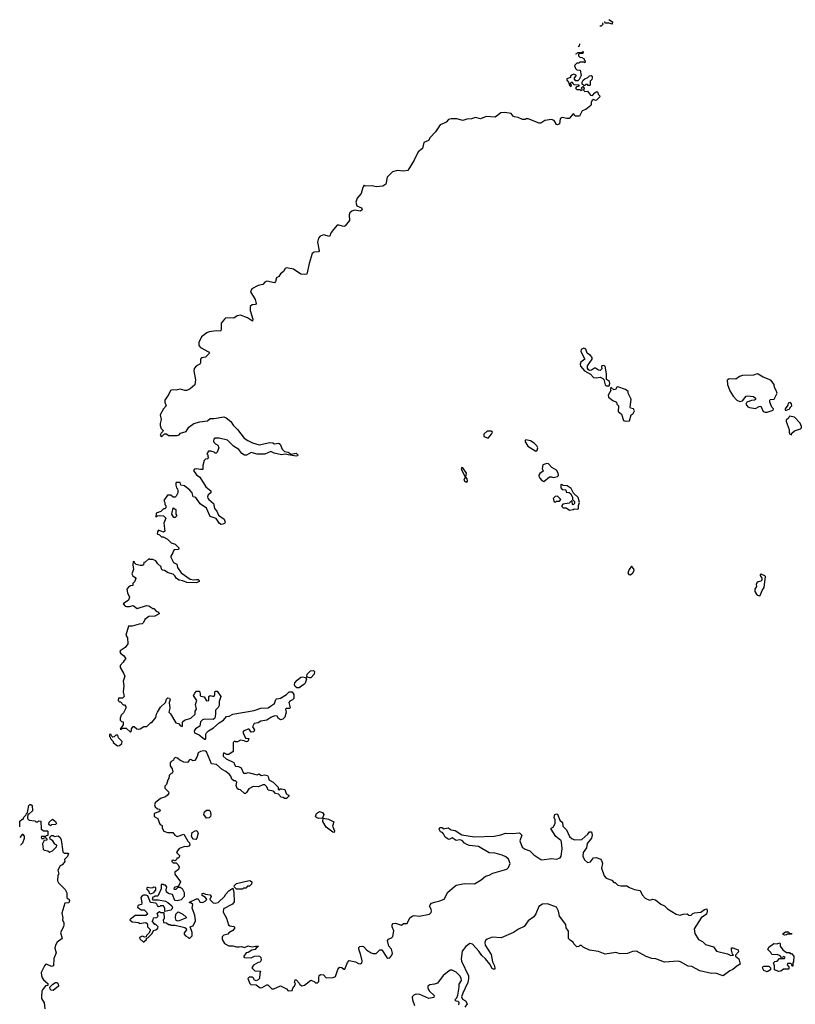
# Model space of a CAD drawing. Extents: x 2601477 to 2753313, y 449408 to 581029.
# Tile 91 of 203: x 2607750 to 2615705, y 527890 to 537986. Entities that reach past the tile are written whole.
import ezdxf

# ---------------------------------------------------------------- set-up
doc = ezdxf.new("R2010")
doc.units = 0

msp = doc.modelspace()

# ---------------------------------------------------------------- linework, layer by layer
at = {"layer": '0CON05XD'}
for points in [[(2613729, 537954), (2613730, 537935), (2613715, 537920), (2613700, 537920)], [(2613793, 537986), (2613830, 537965), (2613825, 537940), (2613795, 537950), (2613755, 537950), (2613750, 537966), (2613753, 537968)], [(2613491, 537739), (2613487, 537713), (2613477, 537707)], [(2613449, 537637), (2613465, 537640), (2613475, 537650), (2613515, 537650), (2613525, 537660), (2613530, 537655), (2613525, 537640), (2613492, 537638), (2613482, 537628), (2613480, 537615), (2613495, 537600), (2613517, 537597), (2613540, 537585), (2613540, 537575), (2613550, 537565), (2613548, 537542), (2613535, 537550), (2613495, 537550), (2613485, 537540), (2613465, 537540), (2613440, 537515), (2613450, 537485), (2613465, 537470), (2613498, 537468), (2613508, 537415), (2613488, 537372), (2613475, 537360), (2613455, 537360), (2613440, 537375), (2613442, 537388), (2613460, 537415), (2613435, 537428), (2613415, 537420), (2613400, 537405), (2613398, 537392), (2613362, 537378), (2613360, 537365), (2613380, 537345), (2613390, 537315), (2613405, 537300), (2613410, 537315), (2613402, 537322), (2613400, 537335), (2613415, 537350), (2613422, 537332), (2613435, 537320), (2613488, 537318), (2613478, 537302), (2613462, 537298), (2613450, 537285), (2613465, 537270), (2613495, 537270), (2613505, 537260), (2613518, 537262), (2613520, 537275), (2613510, 537285), (2613525, 537300), (2613540, 537285), (2613532, 537262), (2613545, 537250), (2613575, 537252), (2613605, 537212), (2613625, 537210), (2613650, 537235), (2613668, 537248), (2613678, 537238), (2613682, 537222), (2613698, 537208), (2613700, 537195), (2613665, 537160), (2613655, 537157), (2613635, 537167), (2613620, 537160), (2613610, 537135), (2613612, 537115), (2613608, 537105), (2613557, 537065), (2613520, 537050), (2613490, 536995), (2613450, 536995), (2613440, 537005), (2613438, 537018), (2613425, 537022), (2613385, 536973), (2613362, 536972), (2613315, 536982), (2613295, 536970), (2613285, 536918), (2613265, 536908), (2613255, 536912), (2613231, 536951), (2613205, 536962), (2613135, 536952), (2613095, 536923), (2613077, 536923), (2612965, 536968), (2612945, 536970), (2612935, 536962), (2612907, 536963), (2612862, 536982), (2612825, 536988), (2612812, 536995), (2612792, 537025), (2612725, 537034), (2612685, 537029), (2612625, 536986), (2612535, 536992), (2612475, 536968), (2612425, 536984), (2612385, 536968), (2612336, 536964), (2612295, 536952), (2612235, 536970), (2612175, 536970), (2612149, 536961), (2612125, 536934), (2612103, 536923), (2612062, 536908), (2612016, 536835), (2611961, 536779), (2611942, 536748), (2611894, 536725), (2611882, 536665), (2611838, 536632), (2611796, 536544), (2611730, 536440), (2611685, 536434), (2611625, 536441), (2611575, 536424), (2611519, 536371), (2611505, 536300), (2611475, 536278), (2611405, 536271), (2611365, 536283), (2611295, 536280), (2611282, 536288), (2611268, 536265), (2611254, 536205), (2611211, 536155), (2611196, 536115), (2611208, 536078), (2611257, 536055), (2611263, 536035), (2611245, 536022), (2611185, 536031), (2611155, 536022), (2611136, 536005), (2611128, 535985), (2611132, 535928), (2611088, 535872), (2611074, 535866), (2611025, 535879), (2611005, 535878), (2610970, 535835), (2610943, 535805), (2610926, 535764), (2610865, 535780), (2610833, 535767), (2610814, 535746), (2610803, 535705), (2610822, 535615), (2610815, 535604), (2610769, 535601), (2610751, 535589), (2610718, 535485), (2610694, 535376), (2610668, 535372), (2610635, 535377), (2610557, 535427), (2610485, 535441), (2610474, 535435), (2610457, 535403), (2610425, 535381), (2610407, 535353), (2610385, 535340), (2610375, 535302), (2610365, 535289), (2610284, 535306), (2610266, 535295), (2610245, 535269), (2610195, 535260), (2610131, 535225), (2610116, 535195), (2610164, 535115), (2610176, 535075), (2610170, 535065), (2610135, 535061), (2610114, 535045), (2610114, 535005), (2610140, 534915), (2610137, 534893), (2610088, 534928), (2610015, 534956), (2609980, 534950), (2609945, 534924), (2609865, 534927), (2609849, 534915), (2609817, 534873), (2609816, 534804), (2609808, 534792), (2609766, 534794), (2609695, 534785), (2609669, 534775), (2609614, 534735), (2609586, 534675), (2609589, 534645), (2609604, 534625), (2609685, 534581), (2609697, 534565), (2609655, 534524), (2609615, 534518), (2609604, 534505), (2609604, 534466), (2609597, 534455), (2609565, 534436), (2609540, 534410), (2609536, 534385), (2609552, 534292), (2609547, 534243), (2609499, 534201), (2609465, 534184), (2609445, 534183), (2609395, 534196), (2609356, 534186), (2609315, 534190), (2609298, 534185), (2609280, 534145), (2609238, 534085), (2609238, 534065), (2609252, 534025), (2609224, 533996), (2609192, 533935), (2609202, 533885), (2609190, 533845), (2609190, 533825), (2609200, 533795), (2609220, 533775), (2609218, 533762), (2609200, 533745), (2609192, 533725), (2609205, 533710), (2609235, 533740), (2609255, 533740), (2609275, 533722), (2609365, 533722), (2609385, 533730), (2609400, 533745), (2609457, 533763), (2609485, 533807), (2609536, 533844), (2609597, 533863), (2609675, 533874), (2609705, 533897), (2609745, 533896), (2609845, 533914), (2609868, 533905), (2609915, 533867), (2609938, 533828), (2609983, 533783), (2610054, 533694), (2610091, 533671), (2610137, 533647), (2610205, 533626), (2610315, 533650), (2610347, 533647), (2610365, 533638), (2610405, 533642), (2610423, 533633), (2610442, 533582), (2610465, 533558), (2610505, 533552), (2610535, 533530), (2610585, 533540), (2610602, 533525), (2610600, 533515), (2610585, 533510), (2610505, 533523), (2610475, 533532), (2610435, 533524), (2610361, 533541), (2610325, 533558), (2610265, 533532), (2610185, 533532), (2610125, 533548), (2610075, 533522), (2610055, 533522), (2610027, 533537), (2609998, 533578), (2609943, 533613), (2609882, 533675), (2609795, 533696), (2609754, 533696), (2609740, 533685), (2609738, 533665), (2609742, 533655), (2609757, 533637), (2609783, 533623), (2609793, 533595), (2609775, 533550), (2609765, 533540), (2609755, 533540), (2609745, 533550), (2609712, 533562), (2609685, 533560), (2609670, 533535), (2609680, 533525), (2609680, 533505), (2609687, 533493), (2609677, 533483), (2609655, 533478), (2609643, 533465), (2609628, 533415), (2609630, 533375), (2609605, 533372), (2609565, 533382), (2609543, 533377), (2609533, 533365), (2609565, 533318), (2609598, 533295), (2609658, 533195), (2609710, 533155), (2609710, 533135), (2609683, 533115), (2609677, 533095), (2609681, 533081), (2609690, 533065), (2609737, 533025), (2609747, 532975), (2609772, 532945), (2609790, 532905), (2609848, 532865), (2609857, 532833), (2609849, 532821), (2609833, 532813)], [(2613595, 537310), (2613582, 537312), (2613575, 537320), (2613555, 537320), (2613548, 537312), (2613535, 537310), (2613520, 537325), (2613520, 537345), (2613530, 537365), (2613545, 537378), (2613577, 537393), (2613595, 537410), (2613612, 537412), (2613620, 537405), (2613620, 537385), (2613617, 537373), (2613600, 537355), (2613600, 537315), (2613595, 537310)], [(2613795, 534232), (2613802, 534255), (2613800, 534275), (2613768, 534298), (2613770, 534355), (2613755, 534432), (2613735, 534441), (2613722, 534435), (2613718, 534425), (2613720, 534405), (2613705, 534390), (2613685, 534391), (2613655, 534412), (2613645, 534413), (2613615, 534392), (2613595, 534389), (2613584, 534394), (2613572, 534412), (2613574, 534436), (2613621, 534505), (2613622, 534522), (2613603, 534543), (2613570, 534565), (2613557, 534607), (2613535, 534618), (2613509, 534605), (2613504, 534585), (2613548, 534505), (2613506, 534474), (2613499, 534455), (2613503, 534433), (2613544, 534385), (2613605, 534352), (2613635, 534316), (2613665, 534312), (2613705, 534319), (2613730, 534305), (2613742, 534295), (2613755, 534242), (2613765, 534232), (2613795, 534232)], [(2615395, 533960), (2615415, 533963), (2615478, 533982), (2615480, 533995), (2615463, 534013), (2615442, 534065), (2615442, 534085), (2615448, 534092), (2615488, 534095), (2615520, 534155), (2615510, 534185), (2615490, 534215), (2615488, 534245), (2615455, 534288), (2615375, 534319), (2615325, 534352), (2615315, 534353), (2615275, 534342), (2615165, 534336), (2615132, 534328), (2615095, 534300), (2615025, 534302), (2615005, 534290), (2615010, 534245), (2615035, 534180), (2615068, 534125), (2615104, 534084), (2615135, 534071), (2615162, 534078), (2615202, 534125), (2615215, 534130), (2615275, 534123), (2615296, 534106), (2615297, 534093), (2615287, 534083), (2615255, 534080), (2615207, 534063), (2615198, 534045), (2615217, 534017), (2615235, 534008), (2615295, 533998), (2615335, 534020), (2615352, 534022), (2615377, 533967), (2615395, 533960)], [(2613965, 533870), (2614005, 533873), (2614020, 533935), (2614043, 533947), (2614054, 533975), (2614044, 533994), (2614014, 534004), (2614010, 534010), (2614022, 534095), (2613992, 534155), (2613990, 534175), (2613964, 534194), (2613885, 534220), (2613875, 534218), (2613860, 534195), (2613845, 534191), (2613812, 534218), (2613808, 534195), (2613812, 534185), (2613784, 534135), (2613789, 534115), (2613832, 534082), (2613870, 534065), (2613873, 534043), (2613890, 534025), (2613888, 533968), (2613921, 533941), (2613942, 533875), (2613965, 533870)], [(2615602, 533982), (2615615, 533982), (2615650, 533995), (2615650, 534005), (2615670, 534025), (2615667, 534047), (2615655, 534060), (2615630, 534055), (2615628, 534032), (2615600, 533995), (2615602, 533982)], [(2615665, 533730), (2615670, 533745), (2615695, 533770), (2615758, 533792), (2615768, 533802), (2615770, 533815), (2615755, 533850), (2615695, 533910), (2615645, 533920), (2615635, 533900), (2615612, 533878), (2615610, 533865), (2615642, 533785), (2615642, 533755), (2615650, 533735), (2615665, 533730)], [(2612555, 533694), (2612590, 533735), (2612598, 533755), (2612587, 533767), (2612544, 533766), (2612511, 533735), (2612511, 533711), (2612555, 533694)], [(2613045, 533562), (2613057, 533573), (2613063, 533595), (2613054, 533615), (2613025, 533644), (2612988, 533668), (2612942, 533678), (2612932, 533665), (2612962, 533612), (2613045, 533562)], [(2612335, 533243), (2612342, 533255), (2612338, 533278), (2612326, 533295), (2612331, 533335), (2612295, 533390), (2612285, 533394), (2612279, 533385), (2612281, 533375), (2612320, 533295), (2612307, 533265), (2612315, 533251), (2612335, 533243)], [(2613125, 533252), (2613185, 533297), (2613205, 533300), (2613225, 533292), (2613267, 533303), (2613277, 533313), (2613274, 533335), (2613255, 533367), (2613209, 533395), (2613175, 533431), (2613155, 533434), (2613115, 533420), (2613109, 533385), (2613120, 533355), (2613085, 533332), (2613074, 533316), (2613073, 533305), (2613086, 533285), (2613105, 533262), (2613125, 533252)], [(2609833, 532813), (2609815, 532811), (2609799, 532819), (2609765, 532872), (2609705, 532892), (2609666, 532976), (2609602, 533022), (2609555, 533088), (2609530, 533095), (2609520, 533135), (2609495, 533162), (2609440, 533205), (2609402, 533212), (2609395, 533240), (2609355, 533240), (2609352, 533235), (2609353, 533213), (2609360, 533185), (2609370, 533175), (2609372, 533155), (2609372, 533135), (2609355, 533100), (2609345, 533090), (2609325, 533090), (2609302, 533112), (2609265, 533110), (2609230, 533055), (2609240, 533035), (2609240, 533015), (2609250, 533005), (2609248, 532982), (2609238, 532972), (2609225, 532970), (2609198, 532942), (2609150, 532925), (2609150, 532905), (2609142, 532892), (2609155, 532890), (2609165, 532900), (2609185, 532902), (2609225, 532900), (2609250, 532875), (2609230, 532825), (2609238, 532742), (2609225, 532730), (2609175, 532750), (2609162, 532735), (2609160, 532715), (2609183, 532703), (2609203, 532683), (2609222, 532682), (2609265, 532658), (2609305, 532623), (2609345, 532608), (2609387, 532567), (2609377, 532553), (2609335, 532550), (2609323, 532537), (2609322, 532518), (2609300, 532485), (2609300, 532475), (2609329, 532419), (2609363, 532403), (2609369, 532369), (2609405, 532313), (2609500, 532250), (2609535, 532241), (2609565, 532246), (2609580, 532245), (2609592, 532235), (2609592, 532225), (2609565, 532212), (2609465, 532214), (2609425, 532232), (2609385, 532240), (2609357, 532257), (2609342, 532285), (2609325, 532302), (2609273, 532313), (2609235, 532338), (2609215, 532340), (2609203, 532353), (2609202, 532375), (2609167, 532407), (2609145, 532438), (2609115, 532452), (2609085, 532450), (2609073, 532457), (2609038, 532422), (2609025, 532420), (2609020, 532395), (2609005, 532388), (2608985, 532388), (2608945, 532400), (2608932, 532412), (2608928, 532428), (2608915, 532430), (2608910, 532395), (2608917, 532347), (2608900, 532305), (2608912, 532282), (2608936, 532266), (2608940, 532255), (2608927, 532223), (2608910, 532205), (2608910, 532185), (2608885, 532180), (2608865, 532168), (2608848, 532145), (2608855, 532110), (2608878, 532065), (2608867, 532033), (2608810, 531995), (2608832, 531972), (2608845, 531968), (2608875, 531968), (2608915, 531980), (2608955, 531950), (2609051, 531979), (2609076, 531976), (2609115, 531950), (2609125, 531950), (2609151, 531921), (2609175, 531910), (2609180, 531895), (2609135, 531870), (2609074, 531866), (2609034, 531836), (2609020, 531805), (2609005, 531790), (2608975, 531789), (2608905, 531767), (2608865, 531768), (2608838, 531675), (2608857, 531647), (2608860, 531585), (2608833, 531547), (2608780, 531515), (2608778, 531505), (2608787, 531487), (2608816, 531466), (2608840, 531435), (2608820, 531415), (2608813, 531397), (2608780, 531365), (2608780, 531345), (2608816, 531286), (2608827, 531255), (2608812, 531205), (2608819, 531155), (2608813, 531095), (2608820, 531045), (2608805, 531030), (2608762, 531028), (2608760, 531005), (2608775, 530990), (2608785, 530990), (2608812, 530962), (2608825, 530960), (2608838, 530945), (2608838, 530925), (2608815, 530880), (2608792, 530855), (2608780, 530825), (2608780, 530805), (2608795, 530790), (2608810, 530785), (2608810, 530755), (2608782, 530712), (2608795, 530710), (2608805, 530720), (2608842, 530722), (2608885, 530680), (2608897, 530693), (2608898, 530715), (2608915, 530740), (2608925, 530740), (2608950, 530715), (2608965, 530710), (2608987, 530713), (2609025, 530740), (2609055, 530740), (2609095, 530780), (2609105, 530780), (2609148, 530832), (2609152, 530865), (2609162, 530885), (2609195, 530938), (2609244, 530986), (2609255, 531020), (2609268, 531032), (2609288, 531028), (2609292, 531015), (2609284, 530986), (2609290, 530925), (2609280, 530885), (2609297, 530867), (2609350, 530775), (2609378, 530768), (2609400, 530745), (2609415, 530740), (2609420, 530745), (2609420, 530785), (2609440, 530805), (2609507, 530823), (2609550, 530865), (2609550, 530895), (2609562, 530915), (2609552, 530965), (2609568, 531005), (2609533, 531055), (2609545, 531080), (2609565, 531100), (2609595, 531100), (2609602, 531075), (2609600, 531055), (2609608, 531048), (2609643, 531043), (2609665, 531000), (2609690, 531005), (2609690, 531045), (2609702, 531058), (2609728, 531048), (2609745, 531050), (2609752, 531065), (2609750, 531095), (2609755, 531100), (2609775, 531100), (2609812, 531045), (2609797, 530995), (2609797, 530953), (2609786, 530934), (2609758, 530905), (2609760, 530865), (2609750, 530825), (2609735, 530810), (2609645, 530812), (2609625, 530806), (2609604, 530785), (2609598, 530742), (2609554, 530716), (2609538, 530695), (2609544, 530674), (2609592, 530652), (2609645, 530609), (2609655, 530608), (2609659, 530615), (2609659, 530661), (2609667, 530675), (2609687, 530695), (2609737, 530725), (2609795, 530777), (2609842, 530805), (2609870, 530840), (2609900, 530845), (2609936, 530864), (2610155, 530902), (2610225, 530926), (2610299, 530931), (2610322, 530948), (2610364, 530976), (2610377, 531015), (2610385, 531023), (2610425, 531030), (2610485, 531068), (2610515, 531094), (2610545, 531094), (2610561, 531065), (2610561, 531025), (2610549, 531011), (2610521, 530999), (2610511, 530985), (2610525, 530930), (2610518, 530922), (2610485, 530922), (2610478, 530915), (2610482, 530885), (2610470, 530835), (2610450, 530815), (2610425, 530808), (2610405, 530820), (2610390, 530845), (2610365, 530847), (2610325, 530830), (2610286, 530804), (2610225, 530792), (2610195, 530777), (2610155, 530768), (2610138, 530735), (2610158, 530705), (2610150, 530685), (2610125, 530682), (2610105, 530710), (2610095, 530710), (2610050, 530695), (2610038, 530682), (2610065, 530620), (2610100, 530615), (2610090, 530585), (2610075, 530580), (2610052, 530592), (2610015, 530598), (2609985, 530580), (2609965, 530580), (2609952, 530588), (2609940, 530575), (2609938, 530482), (2609895, 530452), (2609873, 530453), (2609845, 530470), (2609838, 530452), (2609838, 530435), (2609867, 530407), (2609948, 530368), (2609950, 530355), (2609965, 530332), (2609995, 530328), (2610023, 530313), (2610045, 530260), (2610075, 530260), (2610095, 530268), (2610185, 530243), (2610205, 530252), (2610227, 530237), (2610265, 530243), (2610292, 530235), (2610303, 530215), (2610305, 530190), (2610349, 530169), (2610400, 530115), (2610402, 530092), (2610415, 530090), (2610422, 530098), (2610435, 530100), (2610471, 530091), (2610483, 530053), (2610495, 530040), (2610510, 530035), (2610510, 530025), (2610485, 530000), (2610465, 530000), (2610452, 530012), (2610433, 530013), (2610403, 530043), (2610375, 530053), (2610354, 530074), (2610300, 530085), (2610285, 530120), (2610265, 530140), (2610245, 530140), (2610201, 530119), (2610145, 530122), (2610101, 530099), (2610078, 530062), (2610065, 530050), (2610055, 530050), (2610015, 530090), (2609995, 530092), (2609982, 530102), (2609970, 530135), (2609977, 530167), (2609965, 530180), (2609945, 530180), (2609925, 530200), (2609915, 530230), (2609903, 530245), (2609865, 530277), (2609828, 530298), (2609768, 530348), (2609717, 530357), (2609665, 530478), (2609655, 530487), (2609635, 530490), (2609605, 530483), (2609582, 530468), (2609569, 530431), (2609545, 530391), (2609527, 530387), (2609505, 530400), (2609493, 530397), (2609472, 530368), (2609435, 530372), (2609393, 530393), (2609370, 530415), (2609345, 530420), (2609332, 530408), (2609328, 530392), (2609305, 530380), (2609292, 530365), (2609292, 530335), (2609313, 530303), (2609322, 530275), (2609315, 530260), (2609304, 530256), (2609284, 530236), (2609280, 530205), (2609268, 530192), (2609257, 530143), (2609240, 530125), (2609240, 530105), (2609278, 530068), (2609280, 530055), (2609266, 530034), (2609245, 530018), (2609195, 530000), (2609140, 529955), (2609132, 529935), (2609140, 529915), (2609163, 529893), (2609185, 529890), (2609190, 529875), (2609177, 529863), (2609130, 529845), (2609130, 529815), (2609168, 529795), (2609183, 529743), (2609192, 529732), (2609210, 529725), (2609210, 529695), (2609230, 529665), (2609265, 529650), (2609322, 529652), (2609343, 529623), (2609365, 529610), (2609435, 529633), (2609473, 529563), (2609492, 529545), (2609496, 529525), (2609485, 529510), (2609466, 529504), (2609445, 529508), (2609385, 529488), (2609367, 529465), (2609360, 529445), (2609390, 529415), (2609385, 529400), (2609375, 529390), (2609362, 529388), (2609360, 529375), (2609345, 529360), (2609325, 529368), (2609310, 529365), (2609310, 529355), (2609325, 529340), (2609355, 529340), (2609375, 529320), (2609386, 529296), (2609379, 529271), (2609340, 529245), (2609340, 529225), (2609398, 529145), (2609378, 529102), (2609335, 529088), (2609330, 529075), (2609335, 529070), (2609355, 529072), (2609375, 529090), (2609395, 529090), (2609415, 529078), (2609436, 529036), (2609436, 528994), (2609405, 528960), (2609365, 528952), (2609340, 528955), (2609316, 529016), (2609283, 529023), (2609255, 529040), (2609252, 529065), (2609260, 529095), (2609245, 529110), (2609233, 529113)], [(2613388, 532958), (2613425, 532962), (2613438, 532972), (2613475, 532968), (2613482, 532975), (2613480, 533005), (2613490, 533035), (2613478, 533085), (2613430, 533130), (2613405, 533180), (2613365, 533207), (2613325, 533210), (2613318, 533218), (2613305, 533220), (2613300, 533215), (2613300, 533185), (2613315, 533170), (2613350, 533165), (2613355, 533140), (2613385, 533138), (2613403, 533123), (2613420, 533085), (2613420, 533065), (2613440, 533045), (2613440, 533025), (2613425, 533010), (2613420, 533015), (2613418, 533048), (2613405, 533050), (2613385, 533030), (2613322, 533018), (2613310, 533005), (2613310, 532995), (2613325, 532980), (2613355, 532980), (2613388, 532958)], [(2613245, 533040), (2613255, 533050), (2613285, 533050), (2613300, 533065), (2613265, 533100), (2613243, 533097), (2613223, 533075), (2613233, 533043), (2613245, 533040)], [(2609345, 532880), (2609332, 532882), (2609312, 532915), (2609325, 532980), (2609350, 532965), (2609350, 532915), (2609360, 532905), (2609360, 532895), (2609345, 532880)], [(2614015, 532294), (2614040, 532315), (2614051, 532339), (2614049, 532355), (2614025, 532382), (2614001, 532349), (2613989, 532315), (2613996, 532296), (2614015, 532294)], [(2615335, 532077), (2615345, 532082), (2615366, 532134), (2615387, 532165), (2615399, 532275), (2615393, 532285), (2615355, 532301), (2615344, 532296), (2615344, 532286), (2615360, 532260), (2615361, 532239), (2615351, 532229), (2615325, 532222), (2615310, 532210), (2615304, 532195), (2615307, 532173), (2615289, 532145), (2615291, 532121), (2615310, 532090), (2615335, 532077)], [(2610594, 531134), (2610577, 531147), (2610569, 531165), (2610572, 531185), (2610596, 531215), (2610635, 531244), (2610655, 531249), (2610681, 531241), (2610690, 531225), (2610678, 531182), (2610665, 531168), (2610615, 531134), (2610594, 531134)], [(2610725, 531236), (2610703, 531243), (2610696, 531256), (2610699, 531275), (2610732, 531308), (2610765, 531314), (2610774, 531304), (2610769, 531275), (2610735, 531239), (2610725, 531236)], [(2608755, 530540), (2608775, 530542), (2608798, 530565), (2608800, 530585), (2608762, 530622), (2608758, 530648), (2608735, 530650), (2608718, 530632), (2608705, 530630), (2608692, 530642), (2608688, 530658), (2608672, 530658), (2608670, 530635), (2608678, 530628), (2608680, 530615), (2608710, 530585), (2608710, 530575), (2608755, 530540)], [(2607750, 529710), (2607751, 529712), (2607753, 529725), (2607753, 529767), (2607775, 529790), (2607785, 529790), (2607792, 529808), (2607818, 529832), (2607820, 529845), (2607830, 529855), (2607845, 529930), (2607855, 529940), (2607865, 529940), (2607878, 529928), (2607880, 529875), (2607845, 529840), (2607832, 529838), (2607830, 529795), (2607848, 529778), (2607905, 529770), (2607915, 529760), (2607935, 529760), (2607945, 529770), (2607968, 529768), (2607972, 529685), (2607998, 529668), (2608035, 529670), (2608040, 529665), (2608038, 529622), (2608022, 529618), (2608015, 529610), (2607975, 529610), (2607970, 529605), (2607975, 529590), (2607995, 529590), (2608002, 529598), (2608015, 529600), (2608030, 529585), (2608027, 529573), (2608002, 529568), (2607984, 529536), (2607992, 529482), (2608002, 529472), (2608040, 529465), (2608055, 529450), (2608085, 529462), (2608128, 529505), (2608132, 529522), (2608111, 529531), (2608090, 529565), (2608062, 529582), (2608060, 529605), (2608075, 529620), (2608095, 529620), (2608105, 529610), (2608145, 529618), (2608165, 529600), (2608176, 529576), (2608193, 529453), (2608205, 529440), (2608245, 529440), (2608250, 529435), (2608240, 529405), (2608210, 529375), (2608212, 529355), (2608208, 529345), (2608185, 529320), (2608165, 529310), (2608142, 529265), (2608150, 529225), (2608142, 529215), (2608138, 529155), (2608148, 529135), (2608217, 529067), (2608233, 529033), (2608233, 528983), (2608245, 528970), (2608255, 528970), (2608262, 528955), (2608255, 528932), (2608213, 528927), (2608183, 528823), (2608192, 528775), (2608190, 528755), (2608202, 528725), (2608204, 528705), (2608201, 528685), (2608170, 528625), (2608186, 528565), (2608133, 528527), (2608118, 528495), (2608112, 528465), (2608123, 528417), (2608101, 528359), (2608098, 528285), (2608075, 528278), (2608025, 528302), (2608015, 528298), (2608004, 528286), (2607972, 528215), (2607974, 528184), (2607982, 528162), (2607995, 528142), (2608040, 528105), (2608038, 528082), (2608015, 528080), (2607985, 528040), (2607978, 528025), (2607973, 527975), (2607975, 527950), (2608002, 527905), (2608009, 527845)], [(2609233, 529113), (2609225, 529120), (2609202, 529118), (2609202, 529075), (2609170, 529005), (2609165, 529000), (2609135, 529000), (2609128, 528992), (2609115, 528990), (2609110, 528965), (2609115, 528960), (2609175, 528960), (2609247, 528947), (2609270, 528935), (2609309, 528899), (2609318, 528885), (2609312, 528865), (2609300, 528855), (2609240, 528840), (2609240, 528875), (2609225, 528900), (2609195, 528900), (2609188, 528892), (2609175, 528890), (2609162, 528902), (2609158, 528918), (2609148, 528928), (2609093, 528933), (2609063, 529003), (2609045, 529010), (2609021, 529009), (2609007, 529003), (2608992, 528985), (2609002, 528935), (2609000, 528915), (2608972, 528908), (2608962, 528898), (2608960, 528885), (2608995, 528860), (2609028, 528858), (2609055, 528830), (2609060, 528815), (2609045, 528802), (2609025, 528800), (2608935, 528800), (2608880, 528755), (2608904, 528734), (2608943, 528733), (2608968, 528728), (2608975, 528720), (2609045, 528728), (2609057, 528717), (2609062, 528705), (2609060, 528685), (2609088, 528658), (2609090, 528645), (2609080, 528635), (2609080, 528625), (2609050, 528595), (2609048, 528582), (2609035, 528580), (2609005, 528590), (2608980, 528575), (2608981, 528561), (2609015, 528532), (2609025, 528530), (2609050, 528555), (2609052, 528568), (2609065, 528570), (2609110, 528615), (2609122, 528648), (2609148, 528652), (2609168, 528672), (2609170, 528685), (2609145, 528710), (2609135, 528710), (2609110, 528745), (2609120, 528755), (2609122, 528778), (2609155, 528780), (2609170, 528795), (2609160, 528825), (2609185, 528840), (2609195, 528830), (2609230, 528830), (2609232, 528768), (2609220, 528755), (2609225, 528730), (2609257, 528727), (2609275, 528710), (2609295, 528710), (2609305, 528700), (2609345, 528700), (2609445, 528677), (2609458, 528668), (2609460, 528655), (2609438, 528622), (2609438, 528608), (2609451, 528591), (2609475, 528578), (2609485, 528568), (2609495, 528568), (2609518, 528592), (2609520, 528625), (2609500, 528685), (2609528, 528695), (2609554, 528746), (2609547, 528805), (2609520, 528875), (2609527, 528915), (2609505, 528932), (2609492, 528932), (2609492, 528938), (2609565, 528973), (2609580, 528970), (2609593, 528945), (2609606, 528936), (2609626, 528934), (2609652, 528948), (2609668, 528965), (2609656, 528986), (2609622, 529005), (2609622, 529025), (2609635, 529030), (2609655, 529020), (2609705, 529012), (2609713, 528995), (2609700, 528965), (2609735, 528932), (2609755, 528927), (2609785, 528934), (2609855, 528998), (2609862, 529015), (2609895, 529052), (2609935, 529080), (2609947, 529037), (2609950, 528940), (2609934, 528916), (2609842, 528868), (2609838, 528835), (2609872, 528772), (2609892, 528705), (2609905, 528693), (2609947, 528687), (2609957, 528675), (2609935, 528648), (2609895, 528622), (2609885, 528610), (2609845, 528600), (2609828, 528582), (2609828, 528555), (2609852, 528515), (2609895, 528488), (2609935, 528490), (2609975, 528479), (2610000, 528480), (2610025, 528482), (2610056, 528474), (2610095, 528489), (2610135, 528478), (2610167, 528487), (2610198, 528485), (2610190, 528475), (2610175, 528470), (2610165, 528452), (2610130, 528445), (2610095, 528420), (2610072, 528418), (2610050, 528385), (2610050, 528375), (2610055, 528370), (2610125, 528368), (2610158, 528382), (2610195, 528388), (2610210, 528385), (2610225, 528370), (2610227, 528343), (2610218, 528322), (2610195, 528318), (2610149, 528291), (2610132, 528265), (2610163, 528233), (2610215, 528230), (2610220, 528225), (2610212, 528205), (2610210, 528155), (2610195, 528140), (2610175, 528132), (2610155, 528140), (2610150, 528155), (2610137, 528167), (2610103, 528167), (2610090, 528155), (2610112, 528102), (2610122, 528092), (2610175, 528088), (2610215, 528060), (2610237, 528063), (2610285, 528090), (2610295, 528090), (2610335, 528050), (2610355, 528050), (2610425, 528078), (2610485, 528050), (2610505, 528028), (2610545, 528030), (2610553, 528057), (2610570, 528075), (2610578, 528105), (2610570, 528115), (2610575, 528140), (2610585, 528140), (2610620, 528105), (2610622, 528092), (2610645, 528080), (2610672, 528085), (2610735, 528138), (2610770, 528125), (2610785, 528110), (2610805, 528110), (2610818, 528125), (2610817, 528165), (2610823, 528185), (2610835, 528197), (2610865, 528193), (2610895, 528162), (2610966, 528164), (2610988, 528175), (2611014, 528246), (2611022, 528265), (2611035, 528270), (2611055, 528268), (2611075, 528250), (2611085, 528250), (2611112, 528318), (2611131, 528339), (2611194, 528324), (2611225, 528308), (2611245, 528306), (2611258, 528312), (2611262, 528335), (2611250, 528395), (2611228, 528455), (2611228, 528472), (2611238, 528482), (2611265, 528487), (2611275, 528482), (2611312, 528445), (2611355, 528417), (2611375, 528411), (2611405, 528412), (2611445, 528450), (2611465, 528448), (2611515, 528371), (2611525, 528364), (2611545, 528368), (2611568, 528395), (2611573, 528415), (2611562, 528455), (2611536, 528485), (2611522, 528545), (2611532, 528558), (2611565, 528570), (2611578, 528585), (2611587, 528645), (2611572, 528685), (2611572, 528705), (2611582, 528718), (2611605, 528722), (2611667, 528703), (2611685, 528718), (2611725, 528720), (2611750, 528775), (2611775, 528794), (2611795, 528799), (2611846, 528794), (2611952, 528815), (2611969, 528831), (2611972, 528845), (2611970, 528865), (2611954, 528895), (2611960, 528910), (2611974, 528926), (2612005, 528939), (2612059, 528950), (2612102, 528968), (2612140, 529040), (2612225, 529111), (2612312, 529128), (2612415, 529126), (2612483, 529165), (2612526, 529204), (2612565, 529214), (2612604, 529236), (2612747, 529275), (2612765, 529292), (2612781, 529335), (2612765, 529378), (2612735, 529401), (2612698, 529418), (2612625, 529439), (2612565, 529442), (2612455, 529508), (2612365, 529518), (2612335, 529527), (2612312, 529542), (2612288, 529568), (2612266, 529576), (2612225, 529571), (2612185, 529596), (2612155, 529581), (2612145, 529584), (2612113, 529605), (2612098, 529638), (2612085, 529652), (2612065, 529660), (2612053, 529687), (2612058, 529702), (2612082, 529702), (2612095, 529690), (2612145, 529700), (2612175, 529678), (2612215, 529672), (2612285, 529628), (2612415, 529608), (2612615, 529614), (2612685, 529629), (2612734, 529646), (2612805, 529640), (2612875, 529648), (2612900, 529625), (2612879, 529565), (2612905, 529501), (2612935, 529481), (2612982, 529465), (2613022, 529422), (2613094, 529374), (2613105, 529371), (2613205, 529386), (2613255, 529377), (2613295, 529393), (2613302, 529408), (2613314, 529485), (2613308, 529555), (2613300, 529570), (2613250, 529610), (2613202, 529685), (2613202, 529695), (2613223, 529707), (2613242, 529745), (2613242, 529782), (2613233, 529805), (2613240, 529835), (2613255, 529842), (2613265, 529840), (2613289, 529779), (2613316, 529755), (2613321, 529715), (2613359, 529679), (2613390, 529610), (2613418, 529588), (2613445, 529577), (2613515, 529579), (2613577, 529633), (2613595, 529658), (2613615, 529660), (2613620, 529625), (2613614, 529595), (2613570, 529540), (2613564, 529495), (2613530, 529445), (2613525, 529410), (2613542, 529372), (2613575, 529343), (2613605, 529350), (2613635, 529391), (2613665, 529394), (2613707, 529377), (2613718, 529365), (2613728, 529335), (2613717, 529285), (2613746, 529206), (2613765, 529182), (2613824, 529164), (2613845, 529140), (2613858, 529138), (2613885, 529112), (2613915, 529104), (2613976, 529106), (2614006, 529086), (2614055, 529066), (2614115, 529058), (2614135, 529012), (2614165, 528980), (2614208, 528958), (2614245, 528967), (2614271, 528961), (2614326, 528916), (2614365, 528900), (2614395, 528870), (2614484, 528814), (2614525, 528803), (2614555, 528813), (2614595, 528817), (2614614, 528804), (2614635, 528800), (2614655, 528822), (2614672, 528828), (2614735, 528834), (2614775, 528862), (2614798, 528868), (2614802, 528845), (2614793, 528815), (2614738, 528775), (2614668, 528665), (2614676, 528616), (2614712, 528555), (2614753, 528533), (2614784, 528504), (2614865, 528478), (2614898, 528435), (2615009, 528409), (2615045, 528390), (2615070, 528395), (2615060, 528405), (2615050, 528445), (2615052, 528468), (2615065, 528470), (2615118, 528448), (2615122, 528428), (2615090, 528395), (2615090, 528385), (2615127, 528357), (2615138, 528302), (2615105, 528282), (2615065, 528246), (2615035, 528234), (2614965, 528182), (2614885, 528208), (2614844, 528206), (2614725, 528234), (2614645, 528279), (2614605, 528282), (2614526, 528326), (2614502, 528332), (2614365, 528323), (2614275, 528355), (2614235, 528359), (2614175, 528380), (2614075, 528436), (2614035, 528431), (2613985, 528410), (2613908, 528408), (2613865, 528420), (2613755, 528403), (2613685, 528432), (2613594, 528444), (2613530, 528475), (2613512, 528492), (2613495, 528492), (2613485, 528483), (2613465, 528480), (2613435, 528510), (2613428, 528528), (2613398, 528545), (2613380, 528565), (2613379, 528639), (2613354, 528675), (2613350, 528710), (2613286, 528795), (2613276, 528846), (2613257, 528887), (2613165, 528921), (2613112, 528918), (2613076, 528894), (2613043, 528817)], [(2609665, 529798), (2609638, 529835), (2609646, 529864), (2609665, 529882), (2609695, 529880), (2609702, 529872), (2609710, 529835), (2609707, 529815), (2609695, 529802), (2609665, 529798)], [(2610815, 529796), (2610794, 529804), (2610783, 529815), (2610794, 529846), (2610824, 529866), (2610856, 529856), (2610868, 529835), (2610855, 529800), (2610815, 529796)], [(2608065, 529720), (2608050, 529735), (2608053, 529757), (2608085, 529790), (2608116, 529766), (2608127, 529743), (2608117, 529733), (2608075, 529730), (2608065, 529720)], [(2610975, 529653), (2610962, 529655), (2610893, 529705), (2610858, 529765), (2610862, 529798), (2610917, 529787), (2610972, 529762), (2610959, 529715), (2610979, 529669), (2610975, 529653)], [(2607760, 529525), (2607762, 529525), (2607782, 529545), (2607800, 529595), (2607800, 529615), (2607785, 529630), (2607775, 529630), (2607752, 529601)], [(2609555, 529580), (2609534, 529584), (2609514, 529604), (2609511, 529615), (2609520, 529650), (2609555, 529671), (2609570, 529665), (2609581, 529645), (2609568, 529592), (2609555, 529580)], [(2610035, 529070), (2609975, 529070), (2609962, 529082), (2609952, 529092), (2609950, 529105), (2609975, 529130), (2610105, 529158), (2610117, 529157), (2610130, 529145), (2610128, 529122), (2610108, 529102), (2610085, 529100), (2610068, 529082), (2610045, 529080), (2610035, 529070)], [(2609095, 529022), (2609125, 529038), (2609145, 529060), (2609148, 529088), (2609125, 529090), (2609117, 529083), (2609095, 529080), (2609065, 529088), (2609055, 529080), (2609052, 529075), (2609073, 529045), (2609078, 529028), (2609095, 529022)], [(2609375, 528742), (2609355, 528750), (2609348, 528775), (2609350, 528815), (2609375, 528838), (2609425, 528813), (2609458, 528785), (2609460, 528775), (2609375, 528742)], [(2613043, 528817), (2613024, 528786), (2612964, 528746), (2612923, 528687), (2612865, 528661), (2612815, 528625), (2612689, 528571), (2612595, 528577), (2612545, 528559), (2612526, 528545), (2612520, 528525), (2612525, 528495), (2612585, 528402), (2612601, 528325), (2612621, 528285), (2612623, 528257), (2612615, 528248), (2612595, 528258), (2612571, 528301), (2612527, 528357), (2612489, 528389), (2612459, 528435), (2612395, 528508), (2612368, 528512), (2612325, 528484), (2612289, 528435), (2612277, 528355), (2612281, 528331), (2612353, 528183), (2612354, 528155), (2612346, 528114), (2612318, 528055), (2612294, 528005), (2612283, 527965), (2612292, 527942), (2612322, 527925), (2612340, 527895), (2612315, 527860)], [(2615595, 528600), (2615582, 528605), (2615580, 528615), (2615605, 528632), (2615632, 528632), (2615645, 528620), (2615670, 528615), (2615665, 528610), (2615625, 528610), (2615615, 528602), (2615595, 528600)], [(2615535, 528227), (2615492, 528242), (2615490, 528285), (2615480, 528315), (2615495, 528330), (2615518, 528332), (2615542, 528358), (2615595, 528360), (2615600, 528375), (2615585, 528380), (2615578, 528372), (2615565, 528370), (2615545, 528390), (2615527, 528397), (2615465, 528402), (2615455, 528420), (2615422, 528452), (2615433, 528477), (2615485, 528512), (2615515, 528510), (2615545, 528520), (2615550, 528515), (2615550, 528485), (2615577, 528447), (2615615, 528420), (2615645, 528420), (2615652, 528412), (2615665, 528410), (2615690, 528385), (2615688, 528325), (2615680, 528315), (2615678, 528282), (2615672, 528282), (2615668, 528298), (2615658, 528308), (2615625, 528310), (2615620, 528295), (2615640, 528275), (2615640, 528255), (2615635, 528250), (2615585, 528250), (2615555, 528230), (2615535, 528227)], [(2612254, 527885), (2612258, 527908), (2612248, 527918), (2612225, 527922), (2612212, 527935), (2612234, 527956), (2612244, 527985), (2612259, 528065), (2612258, 528095), (2612280, 528135), (2612279, 528155), (2612267, 528177), (2612225, 528221), (2612185, 528239), (2612165, 528239), (2612094, 528186), (2612035, 528107), (2612005, 528096), (2611955, 528091), (2611937, 528075), (2611936, 528055), (2611952, 528025), (2612001, 527981), (2611999, 527961), (2611945, 527950), (2611855, 527990), (2611816, 527994), (2611795, 527987), (2611777, 527965), (2611778, 527935), (2611798, 527878)], [(2615415, 528223), (2615382, 528235), (2615370, 528265), (2615374, 528276), (2615385, 528282), (2615435, 528280), (2615450, 528265), (2615450, 528245), (2615415, 528223)], [(2608095, 528030), (2608074, 528034), (2608062, 528045), (2608060, 528065), (2608090, 528095), (2608118, 528112), (2608132, 528112), (2608145, 528100), (2608148, 528075), (2608095, 528030)]]:
    msp.add_lwpolyline(points, dxfattribs=at)

doc.saveas('drawing.dxf')
